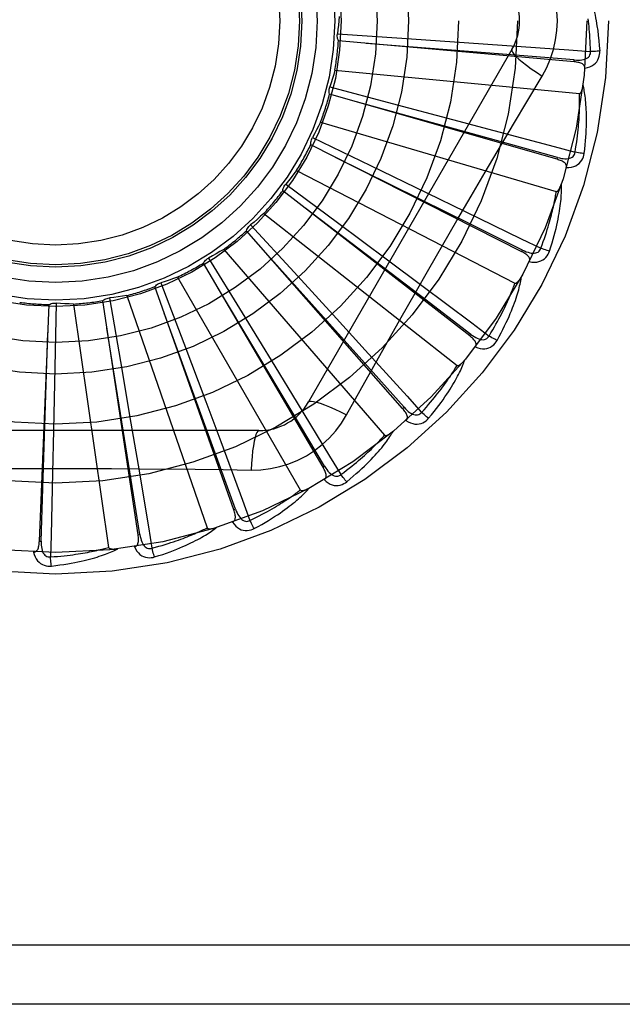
# Model space of a CAD drawing. Header units: inches. Extents: x 0 to 221, y 0 to 143.
# Tile 149 of 256: x 40.097 to 40.403, y 100.071 to 100.571. Entities that reach past the tile are written whole.
import ezdxf

# ---------------------------------------------------------------- set-up
doc = ezdxf.new("R2010")
doc.units = ezdxf.units.IN
doc.header["$LTSCALE"] = 12.1428571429
doc.header["$MEASUREMENT"] = 0
doc.linetypes.add('HIDDEN', pattern=[0.2, 0.1, -0.1])
doc.layers.add('LEFTHAND_DOOR_ASSEMBLY', color=7, linetype='CONTINUOUS')

msp = doc.modelspace()

# ---------------------------------------------------------------- linework, layer by layer
at = {"layer": 'LEFTHAND_DOOR_ASSEMBLY', "color": 8, "linetype": 'HIDDEN'}
for p, q in [((40.2583053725, 100.5640311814), (40.2910262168, 100.5618324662)), ((40.3787391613, 100.5497623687), (40.2588578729, 100.5603945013)), ((40.2910262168, 100.5618324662), (40.32274415, 100.5596428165)), ((40.32274415, 100.5596428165), (40.3444438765, 100.5581109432)), ((40.3471104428, 100.5560067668), (40.2436684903, 100.3768400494)), ((40.37873930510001, 100.549762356), (40.3788236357, 100.5507182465)), ((40.2570274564, 100.5455429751), (40.3814303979, 100.5336639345)), ((40.2544737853, 100.5370228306), (40.286187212, 100.5286713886)), ((40.3700307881, 100.5002196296), (40.2543280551, 100.5333473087)), ((40.286187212, 100.5286713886), (40.3169175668, 100.5205186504)), ((40.2497200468, 100.5191105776), (40.3696267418, 100.4839027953)), ((40.3169175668, 100.5205186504), (40.337935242, 100.5149077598)), ((40.2456000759, 100.5112276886), (40.2751598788, 100.4970253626)), ((40.3521037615, 100.4532202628), (40.2447613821, 100.5076461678)), ((40.3700309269, 100.5002195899), (40.370294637, 100.5011422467)), ((40.2375423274, 100.4945387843), (40.3486190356, 100.4372747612)), ((40.2751598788, 100.4970253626), (40.3037919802, 100.4832041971)), ((40.325606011, 100.4104629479), (40.2305036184, 100.4842199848)), ((40.2320049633, 100.487578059), (40.2583427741, 100.468038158)), ((40.3037919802, 100.4832041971), (40.3233679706, 100.4737170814)), ((40.2209344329, 100.4727156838), (40.3191665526, 100.395465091)), ((40.2141798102, 100.466928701), (40.236343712, 100.442757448)), ((40.2583427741, 100.468038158), (40.2838417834, 100.4490480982)), ((40.2914952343, 100.3734930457), (40.2120700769, 100.4639154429)), ((40.3525374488, 100.4540762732), (40.3426174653, 100.4589952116)), ((40.2004966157, 100.4544300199), (40.2823337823, 100.359984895)), ((40.3521038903, 100.4532201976), (40.3525374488, 100.4540762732)), ((40.1927688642, 100.4500259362), (40.2099577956, 100.4220969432)), ((40.2838417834, 100.4490480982), (40.3012685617, 100.4360276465)), ((40.2510042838, 100.3436467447), (40.1901269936, 100.4474664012)), ((40.1769675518, 100.4403426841), (40.2394519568, 100.3321165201)), ((40.236343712, 100.442757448), (40.2577880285, 100.419284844)), ((40.2055966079, 100.3220027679), (40.1654674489, 100.435467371)), ((40.1685459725, 100.4374806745), (40.1801386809, 100.4068033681)), ((40.1423866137, 100.4297463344), (40.1479641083, 100.3974294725)), ((40.151197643, 100.4309628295), (40.1920709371, 100.3128672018)), ((40.1067140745, 100.3061261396), (40.1116299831, 100.4263775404)), ((40.1152362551, 100.4271024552), (40.1145969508, 100.3943140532)), ((40.1241182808, 100.4266294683), (40.1419031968, 100.3029326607)), ((40.1569133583, 100.3093433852), (40.1389827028, 100.4283520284)), ((40.2099577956, 100.4220969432), (40.2265723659, 100.3949901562)), ((40.2577880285, 100.419284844), (40.2724357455, 100.4032016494)), ((40.3256061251, 100.4104628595), (40.326193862, 100.4112214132)), ((40.1801386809, 100.4068033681), (40.1913230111, 100.377042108)), ((40.1145969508, 100.3943140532), (40.1139189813, 100.362527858)), ((40.1479641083, 100.3974294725), (40.1533139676, 100.3660893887)), ((40.2265723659, 100.3949901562), (40.2379116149, 100.3764255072)), ((40.2629988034, 100.3702793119), (40.2699018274, 100.3826544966)), ((40.1913230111, 100.377042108), (40.1989439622, 100.3566669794)), ((40.2914953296, 100.3734929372), (40.2922160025, 100.374126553)), ((40.1533139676, 100.3660893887), (40.1569411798, 100.3446401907)), ((40.2184094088, 100.362256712), (40.0115255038, 100.362256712)), ((40.1139189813, 100.362527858), (40.1134213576, 100.3407798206)), ((40.2510043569, 100.3436466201), (40.2518319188, 100.3441323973)), ((40.2055966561, 100.3220026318), (40.2065011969, 100.3223230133)), ((40.1569133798, 100.3093432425), (40.157862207, 100.3094866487)), ((40.1067140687, 100.3061259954), (40.1076728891, 100.3060872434)), ((40.5984674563, 100.1005901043), (39.5064674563, 100.1005901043)), ((40.5984674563, 100.0705901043), (39.5364674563, 100.0705901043))]:
    msp.add_line(p, q, dxfattribs=at)
for points in [[(40.3702091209, 100.5705901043), (40.3699872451, 100.5754672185), (40.3693327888, 100.5802997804), (40.3682482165, 100.5850754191), (40.3667367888, 100.5897475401), (40.3648043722, 100.5942704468), (40.3624573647, 100.5986336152)], [(40.3845822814, 100.5893924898), (40.3848849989, 100.5887252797), (40.3851884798, 100.5880222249), (40.3854919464, 100.5872840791), (40.3857961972, 100.5865081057), (40.3861019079, 100.5856923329), (40.3864083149, 100.5848351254), (40.3867149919, 100.5839348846), (40.3870213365, 100.5829894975), (40.3873266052, 100.58199696), (40.3876304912, 100.5809553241), (40.387932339, 100.5798626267), (40.3882320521, 100.5787168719), (40.3885292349, 100.5775163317), (40.3888235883, 100.5762581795), (40.3891151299, 100.5749403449), (40.389401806, 100.573558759), (40.3896817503, 100.5721081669), (40.3899538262, 100.5705901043)], [(40.2592004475, 100.5728806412), (40.2590265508, 100.5706594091), (40.258819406, 100.5684440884), (40.2585790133, 100.5662346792), (40.2583053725, 100.5640311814)], [(40.3624573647, 100.5425465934), (40.3648008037, 100.5469047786), (40.3667324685, 100.551426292), (40.3682468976, 100.5561025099), (40.3693345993, 100.5608829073), (40.3699890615, 100.5657157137), (40.3702091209, 100.5705901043)], [(40.38706024, 100.5550162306), (40.3870127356, 100.5568659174), (40.3869515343, 100.5586409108), (40.3868759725, 100.5603396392), (40.3867880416, 100.5619668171), (40.386689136, 100.5635256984), (40.3865803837, 100.5650190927), (40.3864630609, 100.5664500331), (40.3863381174, 100.5678211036), (40.3862066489, 100.5691351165), (40.3860694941, 100.5703944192), (40.385927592, 100.5716015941)], [(40.3899538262, 100.5705901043), (40.3903520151, 100.5681547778), (40.3907097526, 100.5656736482), (40.391025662, 100.5631474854), (40.3913002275, 100.5605761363), (40.39153376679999, 100.5579594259), (40.3917247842, 100.5552981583)], [(40.2588578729, 100.5603945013), (40.258623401, 100.5609698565), (40.2584455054, 100.5615623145), (40.2583233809, 100.56217779), (40.2582585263, 100.5628009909), (40.2582527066, 100.563416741), (40.2583053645, 100.5640311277)], [(40.3788236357, 100.5507182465), (40.3466573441, 100.5532931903), (40.2730021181, 100.5591215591)], [(40.3444438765, 100.5581109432), (40.3760422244, 100.5558231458), (40.38706024, 100.5550162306)], [(40.3471102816, 100.5560064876), (40.3470473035, 100.5554384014), (40.3473771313, 100.5546540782), (40.34808087, 100.5536835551), (40.3491455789, 100.552532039), (40.3505724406, 100.5511997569), (40.3523517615, 100.549703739), (40.3544598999, 100.5480649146), (40.3568704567, 100.5463071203), (40.3595627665, 100.5444493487), (40.3624590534, 100.5425455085)], [(40.3788234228, 100.5507197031), (40.3798594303, 100.5506586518), (40.3808422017, 100.5506490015), (40.3817743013, 100.5506935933), (40.3826521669, 100.5507945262), (40.3834751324, 100.5509564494), (40.3842362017, 100.5511802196), (40.3849329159, 100.5514654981), (40.3855480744, 100.5518167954), (40.3860635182, 100.5522368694), (40.3864777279, 100.5527202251), (40.3867822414, 100.5532646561), (40.3869802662, 100.5538445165), (40.3870728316, 100.5544304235), (40.3870605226, 100.5550205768)], [(40.3841648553, 100.5465392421), (40.3854890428, 100.5468417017), (40.3866857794, 100.5472468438), (40.3877631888, 100.5477565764), (40.3887106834, 100.548365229), (40.38952788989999, 100.5490703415), (40.390212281, 100.5498605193), (40.3907626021, 100.5507340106), (40.3911852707, 100.5516568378), (40.3914770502, 100.5526044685), (40.3916580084, 100.5535462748), (40.3917411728, 100.5544399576), (40.3917247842, 100.5552981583)], [(40.3917247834, 100.5552981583), (40.39110852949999, 100.5552320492), (40.3904040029, 100.5551716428), (40.38963525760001, 100.5551191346), (40.38881170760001, 100.5550751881), (40.3879430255, 100.5550405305), (40.3870602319, 100.5550164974)], [(40.3841646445, 100.5465342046), (40.3841603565, 100.546997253), (40.3840741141, 100.5474208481), (40.3839008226, 100.5478061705), (40.3836557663, 100.5481496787), (40.3833516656, 100.5484456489), (40.3829911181, 100.5487018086), (40.3825786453, 100.5489230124), (40.3821211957, 100.5491121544), (40.3816255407, 100.5492724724), (40.3810967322, 100.5494077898), (40.3805415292, 100.5495224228), (40.3799615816, 100.5496181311), (40.3793612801, 100.5496985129), (40.3787391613, 100.5497623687)], [(40.2570274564, 100.5455429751), (40.2564363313, 100.5433947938), (40.2558136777, 100.5412587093), (40.2551594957, 100.5391347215), (40.2544737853, 100.5370228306)], [(40.3334934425, 100.4936834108), (40.347944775, 100.5181562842), (40.355166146, 100.5303368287), (40.3624573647, 100.5425465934)], [(40.2543280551, 100.5333473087), (40.254206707, 100.5339566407), (40.2541441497, 100.5345720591), (40.2541407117, 100.5351995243), (40.2541949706, 100.5358237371), (40.2543057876, 100.5364294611), (40.2544737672, 100.5370227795)], [(40.3814303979, 100.5336639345), (40.3816025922, 100.5336801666), (40.3817617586, 100.5337364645), (40.3819074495, 100.5338367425), (40.3820410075, 100.5339692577), (40.3821631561, 100.5341245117), (40.3822753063, 100.5342996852), (40.3823786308, 100.5344886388), (40.3824745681, 100.5346918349), (40.3825649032, 100.5349079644), (40.3826497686, 100.5351362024), (40.382729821, 100.5353754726), (40.3828052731, 100.535625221), (40.3828764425, 100.5358841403), (40.3829436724, 100.5361534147), (40.3830074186, 100.5364334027), (40.3830676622, 100.5367252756), (40.3831248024, 100.5370301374), (40.3831780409, 100.5373485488), (40.383226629, 100.5376815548), (40.3832708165, 100.5380288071)], [(40.3838293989, 100.503197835), (40.3840999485, 100.5054102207), (40.3843297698, 100.5075313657), (40.3845215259, 100.5095586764), (40.3846781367, 100.511497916), (40.3848019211, 100.5133530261), (40.3848956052, 100.5151273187), (40.3849614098, 100.5168244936), (40.38500188, 100.5184476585), (40.3850191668, 100.520000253), (40.385015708, 100.5214852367), (40.3849936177, 100.522905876), (40.3849552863, 100.5242648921), (40.3849034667, 100.52556547), (40.384838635, 100.526809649), (40.38476199, 100.5280000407), (40.3846734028, 100.5291381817), (40.3845725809, 100.5302259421), (40.3844605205, 100.5312649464), (40.3843374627, 100.5322568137), (40.3842049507, 100.5332034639), (40.3840640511, 100.5341067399), (40.3839161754, 100.534968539), (40.3837632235, 100.5357906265), (40.3836045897, 100.5365752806), (40.3834399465, 100.5373256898), (40.3832699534, 100.5380408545)], [(40.370294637, 100.5011422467), (40.3391969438, 100.5097581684), (40.2679757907, 100.5294205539)], [(40.379195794, 100.5038037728), (40.379499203, 100.5056290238), (40.3797750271, 100.5073835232), (40.38002231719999, 100.5090658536), (40.3802439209, 100.5106802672), (40.3804418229, 100.5122296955), (40.3806176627, 100.5137166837), (40.3807732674, 100.5151439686), (40.3809100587, 100.5165139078), (40.3810296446, 100.5178290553), (40.381133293, 100.5190915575), (40.3812224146, 100.5203037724), (40.3812981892, 100.5214676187), (40.3813619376, 100.5225851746), (40.381414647, 100.5236583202), (40.3814575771, 100.5246890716), (40.3814912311, 100.5256790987), (40.3815164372, 100.5266303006), (40.3815334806, 100.5275440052), (40.3815427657, 100.5284217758), (40.3815447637, 100.5292648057), (40.3815399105, 100.5300743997), (40.3815287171, 100.5308517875), (40.3815116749, 100.5315982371), (40.3814892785, 100.5323149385), (40.3814622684, 100.5330037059), (40.3814303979, 100.5336639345)], [(40.2497200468, 100.5191105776), (40.248733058, 100.5171130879), (40.2477174, 100.5151334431), (40.2466730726, 100.5131716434), (40.2456000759, 100.5112276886)], [(40.337935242, 100.5149077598), (40.368529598, 100.5066812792), (40.379195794, 100.5038037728)], [(40.2447613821, 100.5076461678), (40.2447575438, 100.5082674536), (40.2448125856, 100.5088835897), (40.2449279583, 100.5095003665), (40.2450993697, 100.5101030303), (40.2453228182, 100.5106768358), (40.2456000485, 100.5112276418)], [(40.3426174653, 100.4589952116), (40.3236323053, 100.4684217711), (40.3143481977, 100.4730331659), (40.2574193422, 100.5012075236)], [(40.3747474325, 100.4960246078), (40.3748307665, 100.4964791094), (40.3748261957, 100.4969107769), (40.3747289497, 100.4973218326), (40.37455334, 100.4977056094), (40.3743107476, 100.4980537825), (40.3740051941, 100.4983735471), (40.3736420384, 100.4986688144), (40.3732286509, 100.4989411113), (40.3727722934, 100.4991923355), (40.3722786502, 100.4994252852), (40.3717551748, 100.4996429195), (40.3712038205, 100.499846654), (40.3706295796, 100.500039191), (40.3700307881, 100.5002196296)], [(40.3702947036, 100.5011437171), (40.371300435, 100.5008877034), (40.3722636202, 100.5006922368), (40.3731873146, 100.5005596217), (40.3740684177, 100.5004925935), (40.3749071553, 100.5004958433), (40.3756968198, 100.5005715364), (40.3764349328, 100.5007198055), (40.377105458, 100.5009483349), (40.3776910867, 100.5012632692), (40.3781892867, 100.5016595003), (40.3785913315, 100.5021364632), (40.378895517, 100.5026683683), (40.3790972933, 100.5032261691), (40.3791968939, 100.5038079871)], [(40.374748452, 100.4960279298), (40.3761059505, 100.4960743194), (40.3773577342, 100.4962456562), (40.378512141, 100.4965422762), (40.3795577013, 100.4969606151), (40.3804935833, 100.4974983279), (40.3813151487, 100.4981447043), (40.3820208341, 100.4988982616), (40.3826105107, 100.4997244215), (40.3830763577, 100.5005997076), (40.3834322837, 100.5014902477), (40.3836830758, 100.5023520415), (40.3838293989, 100.503197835)], [(40.3838293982, 100.5031978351), (40.3832117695, 100.5032495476), (40.3825085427, 100.5033235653), (40.3817437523, 100.503417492), (40.380926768, 100.5035301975), (40.3800672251, 100.5036605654), (40.3791958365, 100.5038040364)], [(40.2375423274, 100.4945387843), (40.2361951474, 100.4927641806), (40.2348231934, 100.4910125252), (40.2334264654, 100.489283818), (40.2320049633, 100.487578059)], [(40.2699018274, 100.3826544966), (40.2838014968, 100.4073437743), (40.2907945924, 100.4197156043), (40.297829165, 100.4320849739), (40.3048857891, 100.4444417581), (40.3119906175, 100.4567812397), (40.3191225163, 100.4691064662), (40.3262965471, 100.4814011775), (40.3334934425, 100.4936834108)], [(40.2305036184, 100.4842199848), (40.2306174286, 100.4848307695), (40.2307880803, 100.4854253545), (40.2310180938, 100.4860091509), (40.2313004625, 100.486568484), (40.2316284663, 100.4870896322), (40.2320049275, 100.4875780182)], [(40.3662166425, 100.4535332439), (40.3669009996, 100.455654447), (40.3675280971, 100.4576937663), (40.368100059, 100.4596481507), (40.3686208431, 100.4615227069), (40.3690934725, 100.4633208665), (40.3695212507, 100.4650453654), (40.3699070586, 100.4666994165), (40.3702539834, 100.4682855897), (40.3705647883, 100.4698068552), (40.370842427, 100.471265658), (40.3710895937, 100.472664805), (40.3713091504, 100.4740065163), (40.3715044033, 100.4752933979), (40.3716762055, 100.4765273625), (40.3718262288, 100.4777107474), (40.37195463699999, 100.478845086), (40.3720614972, 100.4799322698), (40.37214809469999, 100.4809737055), (40.3722149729, 100.4819709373), (40.3722640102, 100.4829255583), (40.372296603, 100.4838391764), (40.3723144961, 100.4847133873), (40.3723198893, 100.485549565), (40.372312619, 100.486350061), (40.372292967, 100.4871180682), (40.3722613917, 100.4878524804)], [(40.3696267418, 100.4839027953), (40.3697988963, 100.483886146), (40.3699658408, 100.4839113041), (40.3701278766, 100.4839821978), (40.3702840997, 100.4840870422), (40.3704334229, 100.4842163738), (40.3705766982, 100.4843671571), (40.3707139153, 100.4845331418), (40.370846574, 100.4847145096), (40.3709761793, 100.4849096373), (40.3711027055, 100.4851176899), (40.3712265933, 100.4853374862), (40.3713479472, 100.4855684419), (40.3714668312, 100.4858092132), (40.3715838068, 100.4860608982), (40.371699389, 100.4863237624), (40.3718137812, 100.4865989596), (40.3719292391, 100.4868925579), (40.3720401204, 100.4871900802), (40.3721409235, 100.487477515), (40.3722334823, 100.487759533)], [(40.3617814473, 100.4550051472), (40.3624248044, 100.4567399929), (40.3630276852, 100.4584105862), (40.3635888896, 100.4600157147), (40.3641120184, 100.461559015), (40.36459957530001, 100.4630429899), (40.3650536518, 100.4644698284), (40.3654765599, 100.465841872), (40.3658701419, 100.4671611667), (40.36623646, 100.468429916), (40.3665771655, 100.4696499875), (40.3668940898, 100.4708234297), (40.3671887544, 100.4719519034), (40.3674628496, 100.4730371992), (40.3677177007, 100.4740809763), (40.3679549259, 100.4750849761), (40.3681753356, 100.476050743), (40.3683801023, 100.4769799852), (40.3685697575, 100.4778739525), (40.3687449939, 100.4787341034), (40.3689065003, 100.4795615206), (40.3690549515, 100.4803574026), (40.3691910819, 100.4811228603), (40.3693156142, 100.4818590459), (40.3694292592, 100.4825670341), (40.3695330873, 100.4832484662), (40.3696267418, 100.4839027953)], [(40.326193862, 100.4112214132), (40.3005259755, 100.4307780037), (40.2417143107, 100.4755021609)], [(40.2209344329, 100.4727156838), (40.2192757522, 100.4712281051), (40.2175970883, 100.4697677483), (40.2158984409, 100.4683346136), (40.2141798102, 100.466928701)], [(40.3233679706, 100.4737170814), (40.3518525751, 100.4598492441), (40.3617814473, 100.4550051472)], [(40.2120700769, 100.4639154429), (40.2122974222, 100.4644936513), (40.2125775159, 100.4650451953), (40.212913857, 100.4655749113), (40.2132969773, 100.4660706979), (40.2137176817, 100.4665203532), (40.2141797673, 100.4669286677)], [(40.2004966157, 100.4544300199), (40.1985863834, 100.453283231), (40.1966616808, 100.4521669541), (40.1947225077, 100.4510811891), (40.1927688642, 100.4500259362)], [(40.3525377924, 100.4540777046), (40.353476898, 100.4536359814), (40.3543856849, 100.4532617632), (40.3552675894, 100.4529567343), (40.3561200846, 100.4527241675), (40.3569442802, 100.4525686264), (40.3577339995, 100.4524935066), (40.3584868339, 100.4524994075), (40.3591884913, 100.4525969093), (40.3598231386, 100.4527953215), (40.3603873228, 100.4530901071), (40.3608723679, 100.4534823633), (40.3612717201, 100.4539470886), (40.3615754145, 100.4544566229), (40.361783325, 100.4550090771)], [(40.3662166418, 100.4535332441), (40.3656199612, 100.4537009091), (40.3649434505, 100.4539066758), (40.3642102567, 100.4541436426), (40.363429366, 100.4544089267), (40.3626100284, 100.4546996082), (40.361781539, 100.4550053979)], [(40.1901269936, 100.4474664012), (40.1904596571, 100.4479911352), (40.1908390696, 100.4484797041), (40.191269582, 100.4489361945), (40.1917396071, 100.4493505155), (40.1922378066, 100.4497124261), (40.1927688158, 100.4500259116)], [(40.2922160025, 100.374126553), (40.2707130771, 100.3981874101), (40.2214283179, 100.4532335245)], [(40.3559412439, 100.4482083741), (40.356109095, 100.4486389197), (40.3561863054, 100.4490636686), (40.3561686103, 100.4494857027), (40.3560688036, 100.4498957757), (40.3558964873, 100.4502835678), (40.3556569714, 100.4506553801), (40.3553562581, 100.4510140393), (40.3550018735, 100.4513596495), (40.3546013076, 100.4516926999), (40.3541606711, 100.4520148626), (40.3536878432, 100.4523276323), (40.3531850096, 100.4526320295), (40.3526575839, 100.4529297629), (40.3521037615, 100.4532202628)], [(40.3559428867, 100.4482114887), (40.3572846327, 100.4480001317), (40.3585462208, 100.4479314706), (40.3597359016, 100.4480042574), (40.3608417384, 100.4482171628), (40.3618624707, 100.4485680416), (40.3627915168, 100.4490472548), (40.3636270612, 100.4496536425), (40.3643624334, 100.4503532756), (40.3649855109, 100.451124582), (40.3655035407, 100.4519316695), (40.3659128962, 100.4527304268), (40.3662166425, 100.4535332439)], [(40.1769675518, 100.4403426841), (40.1748748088, 100.439578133), (40.1727736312, 100.438846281), (40.1706640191, 100.4381471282), (40.1685459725, 100.4374806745)], [(40.3395230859, 100.4080993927), (40.3405965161, 100.4100527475), (40.3415982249, 100.4119365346), (40.3425297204, 100.4137473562), (40.3433958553, 100.4154894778), (40.3442002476, 100.4171656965), (40.3449466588, 100.418778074), (40.3456385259, 100.4203292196), (40.3462793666, 100.4218210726), (40.3468724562, 100.4232560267), (40.3474211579, 100.4246359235), (40.3479286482, 100.4259630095), (40.34839815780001, 100.427238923), (40.3488334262, 100.4284655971), (40.3492356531, 100.4296447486), (40.3496069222, 100.4307783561), (40.349947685, 100.4318678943), (40.3502583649, 100.4329152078), (40.3505404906, 100.4339214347), (40.3507948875, 100.4348879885), (40.3510237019, 100.4358160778), (40.351228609, 100.4367070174), (40.3514116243, 100.4375620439), (40.3515751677, 100.4383820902), (40.3517195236, 100.439169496), (40.3518455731, 100.4399273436), (40.3519535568, 100.4406544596)], [(40.3486190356, 100.4372747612), (40.3487849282, 100.4372258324), (40.348953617, 100.4372189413), (40.3491261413, 100.4372578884), (40.3492993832, 100.4373312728), (40.3494704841, 100.4374300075), (40.3496397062, 100.437550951), (40.3498058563, 100.4376879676), (40.3499704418, 100.4378409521), (40.3501346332, 100.4380080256), (40.3502982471, 100.4381883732), (40.3504614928, 100.4383807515), (40.3506243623, 100.4385845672), (40.3507866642, 100.4387984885), (40.3509491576, 100.4390234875), (40.35111239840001, 100.4392597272), (40.3512768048, 100.4395083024), (40.3514430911, 100.439769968), (40.3516109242, 100.4400459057), (40.3517801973, 100.440337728), (40.351950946, 100.4406448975)], [(40.1654674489, 100.435467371), (40.1658934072, 100.4359196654), (40.1663584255, 100.4363276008), (40.1668675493, 100.4366943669), (40.1674074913, 100.4370122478), (40.1679651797, 100.4372733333), (40.16854592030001, 100.4374806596)], [(40.2518319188, 100.3441323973), (40.2352711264, 100.3718278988), (40.1972945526, 100.4352064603)], [(40.3012685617, 100.4360276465), (40.3266139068, 100.4170196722), (40.3354466, 100.410384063)], [(40.3354466, 100.410384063), (40.3364066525, 100.4119658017), (40.3373148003, 100.4134921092), (40.3381696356, 100.4149620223), (40.3389753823, 100.4163784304), (40.3397349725, 100.4177433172), (40.3404508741, 100.4190584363), (40.3411258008, 100.4203256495), (40.3417619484, 100.4215466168), (40.342361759, 100.4227231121), (40.3429272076, 100.4238566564), (40.34346048, 100.4249489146), (40.3439633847, 100.4260012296), (40.3444379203, 100.4270150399), (40.3448857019, 100.4279917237), (40.3453086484, 100.4289326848), (40.3457078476, 100.4298392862), (40.3460847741, 100.4307129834), (40.3464401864, 100.4315549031), (40.3467750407, 100.4323663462), (40.3470902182, 100.4331482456), (40.3473866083, 100.4339016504), (40.3476651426, 100.4346275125), (40.3479267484, 100.4353268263), (40.3481723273, 100.4360005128), (40.348403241, 100.436649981), (40.3486190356, 100.4372747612)], [(40.1389827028, 100.4283520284), (40.1394865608, 100.4287155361), (40.1400203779, 100.4290280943), (40.1405897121, 100.4292918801), (40.141180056, 100.4295018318), (40.141777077, 100.429652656), (40.1423865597, 100.4297463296)], [(40.151197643, 100.4309628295), (40.1489980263, 100.430608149), (40.1467963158, 100.430287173), (40.1445925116, 100.4299999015), (40.1423866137, 100.4297463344)], [(40.1116299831, 100.4263775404), (40.1121935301, 100.4266391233), (40.1127768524, 100.4268450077), (40.1133858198, 100.4269962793), (40.114005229, 100.4270907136), (40.1146200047, 100.4271258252), (40.1152362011, 100.4271024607)], [(40.1241182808, 100.4266294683), (40.1218912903, 100.4266974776), (40.1196686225, 100.4267989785), (40.1174502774, 100.426933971), (40.1152362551, 100.4271024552)], [(40.2065011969, 100.3223230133), (40.1954810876, 100.3526521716), (40.1701852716, 100.4220725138)], [(40.157862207, 100.3094866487), (40.1527810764, 100.3413532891), (40.141080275, 100.41430638)], [(40.1076728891, 100.3060872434), (40.1087143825, 100.3383396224), (40.111031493, 100.4121887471)], [(40.3284253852, 100.4048148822), (40.3286718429, 100.4052061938), (40.3288281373, 100.4056088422), (40.3288906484, 100.4060266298), (40.3288702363, 100.4064481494), (40.3287744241, 100.4068615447), (40.3286096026, 100.4072719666), (40.3283822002, 100.4076810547), (40.328099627, 100.408087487), (40.32776933, 100.4084903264), (40.3273976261, 100.4088900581), (40.3269925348, 100.409286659), (40.3265563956, 100.4096807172), (40.3260948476, 100.4100728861), (40.325606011, 100.4104629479)], [(40.3261944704, 100.4112227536), (40.3270330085, 100.4106112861), (40.3278545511, 100.4100718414), (40.3286627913, 100.4096054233), (40.3294558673, 100.4092157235), (40.33023573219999, 100.4089070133), (40.3309969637, 100.4086837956), (40.3317373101, 100.408547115), (40.3324447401, 100.4085100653), (40.3331054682, 100.4085847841), (40.3337152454, 100.4087674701), (40.3342657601, 100.4090608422), (40.3347458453, 100.4094415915), (40.3351404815, 100.4098844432), (40.3354491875, 100.4103875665)], [(40.3395230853, 100.4080993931), (40.3389689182, 100.4083769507), (40.3383435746, 100.4087070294), (40.3376684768, 100.4090784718), (40.3369519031, 100.4094867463), (40.3362023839, 100.4099272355), (40.3354467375, 100.4103842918)], [(40.3284278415, 100.4048181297), (40.3297053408, 100.4043566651), (40.3309311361, 100.4040504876), (40.3321130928, 100.4038968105), (40.3332392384, 100.4038965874), (40.3343079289, 100.4040479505), (40.3353108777, 100.4043426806), (40.3362460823, 100.4047799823), (40.3371005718, 100.405327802), (40.3378583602, 100.4059672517), (40.3385197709, 100.4066617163), (40.3390728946, 100.407368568), (40.3395230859, 100.4080993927)], [(40.2724357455, 100.4032016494), (40.2937257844, 100.3797405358), (40.301143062, 100.3715532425)], [(40.301143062, 100.3715532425), (40.302385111, 100.3729247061), (40.3035657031, 100.3742515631), (40.3046832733, 100.3755331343), (40.3057425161, 100.3767714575), (40.306746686, 100.3779679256), (40.3076985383, 100.3791237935), (40.3086010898, 100.3802403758), (40.309456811, 100.381318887), (40.3102684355, 100.3823606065), (40.3110381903, 100.3833666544), (40.311768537, 100.3843382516), (40.3124615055, 100.3852763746), (40.3131193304, 100.3861820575), (40.3137438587, 100.3870563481), (40.3143372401, 100.3879002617), (40.3149008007, 100.3887149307), (40.3154362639, 100.3895015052), (40.3159445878, 100.3902609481), (40.3164269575, 100.3909943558), (40.3168844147, 100.3917024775), (40.3173180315, 100.3923861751), (40.3177289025, 100.393046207), (40.3181181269, 100.393683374), (40.3184867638, 100.39429841), (40.3188364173, 100.3948924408), (40.3191665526, 100.395465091)], [(40.3047135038, 100.3685383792), (40.3061372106, 100.3702532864), (40.3074773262, 100.3719134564), (40.3087346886, 100.3735152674), (40.30991487, 100.3750619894), (40.3110219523, 100.3765556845), (40.3120600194, 100.3779976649), (40.3130329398, 100.3793898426), (40.3139445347, 100.380733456), (40.3147984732, 100.3820302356), (40.3155984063, 100.3832813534), (40.3163478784, 100.3844884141), (40.3170503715, 100.3856524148), (40.3177099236, 100.3867745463), (40.3183280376, 100.387856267), (40.3189071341, 100.3888991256), (40.3194479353, 100.3899044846), (40.3199512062, 100.3908740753), (40.3204186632, 100.3918087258), (40.3208513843, 100.3927096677), (40.3212517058, 100.3935776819), (40.3216215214, 100.3944137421), (40.3219630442, 100.3952186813), (40.3222788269, 100.3959929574), (40.3225695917, 100.3967388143), (40.3228367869, 100.3974591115), (40.3230804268, 100.3981526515)], [(40.3191665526, 100.395465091), (40.3193201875, 100.395385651), (40.3194845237, 100.3953469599), (40.319661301, 100.3953525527), (40.3198453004, 100.3953918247), (40.3200319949, 100.3954563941), (40.3202210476, 100.3955431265), (40.3204101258, 100.3956462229), (40.3206006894, 100.3957652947), (40.3207935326, 100.3958982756), (40.3209883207, 100.3960443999), (40.3211850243, 100.3962024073), (40.3213835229, 100.3963717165), (40.3215833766, 100.3965510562), (40.3217855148, 100.396741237), (40.3219905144, 100.3969423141), (40.3221989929, 100.397155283), (40.3224153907, 100.397385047), (40.3226288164, 100.3976199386), (40.322828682, 100.3978486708), (40.3230185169, 100.398075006)], [(40.2379116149, 100.3764255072), (40.2543768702, 100.3493592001), (40.2601106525, 100.3399161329)], [(40.2436684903, 100.3768400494), (40.2441289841, 100.3771788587), (40.2449732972, 100.3772854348), (40.2461657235, 100.37716123), (40.2476952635, 100.3768149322), (40.2495624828, 100.376245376), (40.251747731, 100.3754524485), (40.2542211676, 100.3744461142), (40.2569486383, 100.3732374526), (40.2599030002, 100.3718350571), (40.2629988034, 100.3702793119)], [(40.2922168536, 100.374127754), (40.2929245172, 100.3733686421), (40.2936291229, 100.372683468), (40.294334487, 100.3720725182), (40.2950394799, 100.3715397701), (40.2957468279, 100.3710890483), (40.2964520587, 100.3707258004), (40.2971531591, 100.3704514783), (40.2978407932, 100.3702812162), (40.2985037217, 100.3702295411), (40.299137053, 100.3702935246), (40.2997331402, 100.3704774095), (40.3002766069, 100.3707604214), (40.3007479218, 100.3711205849), (40.3011462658, 100.3715561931)], [(40.2144260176, 100.3422358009), (40.2193602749, 100.3423859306), (40.2242276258, 100.3429701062), (40.2290130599, 100.3439858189), (40.2336834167, 100.3454242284), (40.238214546, 100.3472778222), (40.2425638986, 100.3495306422), (40.2466923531, 100.3521685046), (40.2505690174, 100.3551652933), (40.2541604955, 100.3584921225), (40.2574446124, 100.3621335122), (40.2603936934, 100.3660667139), (40.2629988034, 100.3702793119)], [(40.293195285, 100.3674141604), (40.293511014, 100.3677513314), (40.2937404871, 100.3681168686), (40.29388090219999, 100.3685152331), (40.2939406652, 100.3689330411), (40.29392482, 100.3693570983), (40.2938406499, 100.3697912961), (40.2936947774, 100.3702360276), (40.2934942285, 100.3706885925), (40.2932461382, 100.3711466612), (40.2929568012, 100.3716095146), (40.2926340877, 100.3720756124), (40.2922804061, 100.3725450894), (40.2919014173, 100.3730175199), (40.2914952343, 100.3734930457)], [(40.3047135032, 100.3685383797), (40.3042218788, 100.3689157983), (40.3036703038, 100.3693582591), (40.3030777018, 100.3698507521), (40.302451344, 100.3703872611), (40.3017987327, 100.3709616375), (40.3011432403, 100.3715534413)], [(40.2931977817, 100.3674162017), (40.2943648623, 100.366721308), (40.2955105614, 100.3661886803), (40.296642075, 100.3658140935), (40.29774782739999, 100.36560075), (40.298825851, 100.3655471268), (40.2998664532, 100.3656467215), (40.3008675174, 100.3658991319), (40.3018102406, 100.3662753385), (40.3026753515, 100.3667598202), (40.3034562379, 100.3673165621), (40.3041331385, 100.3679059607), (40.3047135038, 100.3685383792)], [(40.218409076, 100.3622567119), (40.2178856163, 100.362027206), (40.2173712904, 100.3613494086), (40.2168826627, 100.3602546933), (40.2164177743, 100.3587568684), (40.215977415, 100.3568550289), (40.2155714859, 100.3545660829), (40.2152062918, 100.3519209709), (40.2148892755, 100.3489544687), (40.2146265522, 100.3456939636), (40.2144259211, 100.3422337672)], [(40.2601106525, 100.3399161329), (40.2615898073, 100.3410277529), (40.2630001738, 100.3421072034), (40.264340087, 100.3431541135), (40.2656145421, 100.3441695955), (40.2668269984, 100.3451544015), (40.267980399, 100.3461092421), (40.2690779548, 100.3470348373), (40.2701223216, 100.3479319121), (40.2711164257, 100.3488012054), (40.2720626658, 100.3496433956), (40.2729636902, 100.3504592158), (40.2738216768, 100.3512492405), (40.2746390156, 100.3520140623), (40.2754177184, 100.3527543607), (40.2761600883, 100.3534707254), (40.2768676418, 100.3541640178), (40.2775422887, 100.3548350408), (40.278185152, 100.3554845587), (40.2787976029, 100.3561134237), (40.2793808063, 100.3567221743), (40.2799359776, 100.3573114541), (40.2804643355, 100.3578818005), (40.2809671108, 100.3584337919), (40.2814454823, 100.3589679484), (40.2819012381, 100.3594850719), (40.2823337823, 100.359984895)], [(40.2630460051, 100.3362800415), (40.264768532, 100.3376945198), (40.2663986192, 100.3390710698), (40.2679364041, 100.3404059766), (40.2693879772, 100.3417013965), (40.2707577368, 100.3429585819), (40.2720499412, 100.3441780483), (40.273268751, 100.3453609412), (40.2744181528, 100.3465077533), (40.2755020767, 100.3476194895), (40.2765243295, 100.3486966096), (40.2774886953, 100.3497400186), (40.2783987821, 100.3507500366), (40.27925878, 100.3517270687), (40.2800704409, 100.3526722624), (40.2808364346, 100.3535866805), (40.2815577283, 100.3544715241), (40.2822354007, 100.3553283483), (40.2828712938, 100.3561576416), (40.2834666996, 100.3569604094), (40.2840240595, 100.357736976), (40.2845454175, 100.3584879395), (40.2850331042, 100.3592136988), (40.2854897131, 100.3599142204), (40.2859163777, 100.3605915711), (40.2863150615, 100.3612482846), (40.2866855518, 100.3618831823)], [(40.2823337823, 100.359984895), (40.2824696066, 100.359877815), (40.2826236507, 100.3598087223), (40.2827982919, 100.3597807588), (40.2829863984, 100.3597844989), (40.283181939, 100.3598125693), (40.2833839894, 100.3598619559), (40.28358916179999, 100.3599274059), (40.2837988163, 100.3600082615), (40.2840133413, 100.3601023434), (40.2842322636, 100.3602089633), (40.2844553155, 100.3603268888), (40.284682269, 100.3604555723), (40.2849124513, 100.3605938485), (40.2851469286, 100.3607423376), (40.2853862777, 100.3609009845), (40.2856312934, 100.36107065), (40.2858826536, 100.3612515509), (40.286141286, 100.3614455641), (40.2864084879, 100.3616548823), (40.286683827, 100.3618787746)], [(40.1989439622, 100.3566669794), (40.2099893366, 100.3269737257), (40.21383238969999, 100.3166161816)], [(40.1569411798, 100.3446401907), (40.1621674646, 100.313393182), (40.1639808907, 100.3024955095)], [(40.2518329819, 100.3441334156), (40.2523841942, 100.3432540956), (40.2529463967, 100.342447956), (40.2535233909, 100.3417145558), (40.2541148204, 100.3410580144), (40.254724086, 100.3404815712), (40.2553478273, 100.3399914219), (40.2559843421, 100.3395893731), (40.2566273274, 100.3392920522), (40.2572684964, 100.3391158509), (40.2579024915, 100.3390588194), (40.2585226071, 100.339126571), (40.259109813, 100.3393016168), (40.259640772, 100.3395660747), (40.2601143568, 100.3399184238)], [(40.0296776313, 100.3424451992), (40.0580090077, 100.3427523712), (40.0722198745, 100.3428820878), (40.0864493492, 100.342974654), (40.1006789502, 100.3430418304), (40.114917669, 100.3430586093), (40.1291575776, 100.343044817), (40.1433921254, 100.3429792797), (40.1576272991, 100.3428877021)], [(40.1134213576, 100.3407798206), (40.1126396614, 100.3091084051), (40.1123579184, 100.2980644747)], [(40.1576272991, 100.3428877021), (40.1860470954, 100.3426089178), (40.2002064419, 100.3424452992), (40.2144260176, 100.3422358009)], [(40.2515226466, 100.3373555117), (40.2518968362, 100.3376271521), (40.2521915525, 100.3379428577), (40.2524048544, 100.3383075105), (40.252542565, 100.3387064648), (40.2526072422, 100.3391258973), (40.2526067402, 100.3395682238), (40.2525476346, 100.3400325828), (40.2524363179, 100.3405149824), (40.2522793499, 100.3410117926), (40.2520828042, 100.3415210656), (40.2518541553, 100.342039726), (40.2515957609, 100.342567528), (40.2513130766, 100.3431030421), (40.2510042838, 100.3436467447)], [(40.2630460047, 100.3362800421), (40.2626346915, 100.3367436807), (40.2621768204, 100.337282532), (40.2616881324, 100.3378782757), (40.2611746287, 100.3385236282), (40.2606425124, 100.3392111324), (40.2601108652, 100.3399162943)], [(40.2515260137, 100.337357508), (40.2525404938, 100.3364543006), (40.2535646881, 100.3357144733), (40.2546048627, 100.3351325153), (40.2556502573, 100.3347137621), (40.2566986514, 100.3344570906), (40.257739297, 100.3343579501), (40.2587700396, 100.3344163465), (40.2597669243, 100.334607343), (40.2607080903, 100.3349193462), (40.2615802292, 100.3353182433), (40.2623564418, 100.3357688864), (40.2630460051, 100.3362800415)], [(40.21383238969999, 100.3166161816), (40.2154951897, 100.3174277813), (40.2170843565, 100.3182208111), (40.2185981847, 100.3189952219), (40.22004179, 100.3197511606), (40.2214187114, 100.320488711), (40.2227319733, 100.3212080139), (40.2239848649, 100.3219091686), (40.2251801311, 100.3225923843), (40.2263207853, 100.323257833), (40.2274093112, 100.3239057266), (40.2284484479, 100.3245362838), (40.2294404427, 100.3251496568), (40.2303877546, 100.3257459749), (40.2312924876, 100.3263255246), (40.2321570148, 100.3268884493), (40.2329829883, 100.3274353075), (40.2337724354, 100.3279665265), (40.2345266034, 100.3284826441), (40.2352470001, 100.3289842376), (40.235934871, 100.3294716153), (40.2365915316, 100.3299451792), (40.2372182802, 100.3304052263), (40.2378164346, 100.3308520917), (40.2383872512, 100.3312860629), (40.2389326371, 100.3317075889), (40.2394519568, 100.3321165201)], [(40.2160265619, 100.31249028), (40.2179856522, 100.3135532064), (40.2198467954, 100.3145963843), (40.2216094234, 100.3156161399), (40.2232799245, 100.3166134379), (40.2248628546, 100.3175886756), (40.2263624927, 100.3185415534), (40.227783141, 100.3194724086), (40.2291288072, 100.3203809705), (40.2304035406, 100.3212674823), (40.2316111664, 100.3221316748), (40.2327555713, 100.3229737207), (40.2338403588, 100.3237932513), (40.2348697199, 100.3245898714), (40.2358455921, 100.3253643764), (40.2367707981, 100.3261173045), (40.2376465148, 100.3268496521), (40.2384740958, 100.3275627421), (40.2392554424, 100.3282567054), (40.2399920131, 100.3289322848), (40.240686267, 100.3295893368), (40.2413403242, 100.3302280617), (40.2419565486, 100.3308484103), (40.2425374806, 100.3314498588), (40.2430846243, 100.3320342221), (40.2436003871, 100.3326036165), (40.2440843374, 100.333156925)], [(40.2394519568, 100.3321165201), (40.2395650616, 100.3319856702), (40.2397032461, 100.3318886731), (40.2398694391, 100.3318281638), (40.24005485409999, 100.3317962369), (40.2402521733, 100.3317867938), (40.240459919, 100.3317970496), (40.2406737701, 100.3318224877), (40.2408949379, 100.3318622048), (40.2411233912, 100.3319139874), (40.2413585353, 100.3319772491), (40.2415998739, 100.3320508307), (40.2418470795, 100.3321342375), (40.2420992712, 100.3322264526), (40.2423576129, 100.3323278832), (40.2426226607, 100.3324383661), (40.242895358, 100.332558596), (40.2431767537, 100.3326888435), (40.2434670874, 100.3328302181), (40.2437670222, 100.3329840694), (40.2440763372, 100.3331499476)], [(40.2049152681, 100.3157272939), (40.2053338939, 100.3159230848), (40.2056829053, 100.3161772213), (40.2059613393, 100.3164948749), (40.206172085, 100.316860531), (40.206314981, 100.3172601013), (40.2063982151, 100.3176944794), (40.2064280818, 100.3181615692), (40.2064101, 100.3186562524), (40.2063500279, 100.3191737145), (40.2062534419, 100.3197109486), (40.2061270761, 100.3202635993), (40.2059732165, 100.3208308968), (40.20579696, 100.321410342), (40.2055966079, 100.3220027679)], [(40.2065024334, 100.3223238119), (40.2068772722, 100.3213560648), (40.207276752, 100.3204580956), (40.2077045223, 100.3196287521), (40.2081610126, 100.3188721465), (40.2086501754, 100.3181908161), (40.2091698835, 100.3175914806), (40.20971880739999, 100.3170762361), (40.2102939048, 100.3166626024), (40.2108901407, 100.3163682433), (40.2115018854, 100.316192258), (40.2121236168, 100.3161414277), (40.2127333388, 100.3162021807), (40.2133047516, 100.3163613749), (40.2138364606, 100.3166177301)], [(40.2049186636, 100.3157284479), (40.2057438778, 100.3146495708), (40.2066095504, 100.313729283), (40.2075207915, 100.3129609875), (40.20846804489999, 100.3123519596), (40.2094489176, 100.3119015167), (40.2104519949, 100.3116072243), (40.2114751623, 100.3114694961), (40.2124901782, 100.3114683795), (40.213473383, 100.3115966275), (40.214405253, 100.3118232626), (40.2152527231, 100.3121188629), (40.2160265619, 100.31249028)], [(40.2160265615, 100.3124902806), (40.2157104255, 100.3130233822), (40.215362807, 100.3136391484), (40.2149956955, 100.3143166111), (40.2146136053, 100.3150474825), (40.214221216, 100.3158232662), (40.2138326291, 100.3166162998)], [(40.1550568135, 100.3033103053), (40.15550485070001, 100.3034233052), (40.1558956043, 100.3036067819), (40.1562291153, 100.3038659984), (40.156505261, 100.3041851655), (40.1567211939, 100.3045504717), (40.1568851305, 100.3049612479), (40.1570028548, 100.3054142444), (40.1570788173, 100.3059033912), (40.1571177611, 100.3064228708), (40.1571245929, 100.3069686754), (40.1571051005, 100.3075352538), (40.157061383, 100.3081214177), (40.1569979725, 100.3087237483), (40.1569133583, 100.3093433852)], [(40.1578635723, 100.309487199), (40.15804849, 100.3084660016), (40.1582708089, 100.3075086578), (40.1585338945, 100.3066133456), (40.1588389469, 100.3057840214), (40.1591903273, 100.3050224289), (40.1595872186, 100.3043355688), (40.1600287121, 100.3037257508), (40.160515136, 100.3032107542), (40.1610448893, 100.3028088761), (40.1616122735, 100.3025202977), (40.1622131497, 100.3023527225), (40.1628233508, 100.302296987), (40.1634145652, 100.3023451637), (40.1639851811, 100.3024962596)], [(40.1639808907, 100.3024955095), (40.165767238, 100.3029777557), (40.1674777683, 100.3034557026), (40.1691107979, 100.3039296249), (40.1706713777, 100.3043986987), (40.1721629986, 100.3048623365), (40.1735886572, 100.3053201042), (40.1749516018, 100.3057714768), (40.1762545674, 100.3062161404), (40.1775005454, 100.3066536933), (40.1786920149, 100.3070838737), (40.1798317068, 100.307506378), (40.1809218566, 100.3079209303), (40.1819649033, 100.3083271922), (40.1829629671, 100.3087250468), (40.1839184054, 100.3091141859), (40.184832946, 100.3094948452), (40.1857086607, 100.3098670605), (40.1865468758, 100.3102311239), (40.1873491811, 100.310587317), (40.1881168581, 100.3109357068), (40.1888512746, 100.3112764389), (40.1895537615, 100.3116095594), (40.1902256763, 100.3119351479), (40.1908683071, 100.3122532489), (40.1914836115, 100.3125639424), (40.1920709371, 100.3128672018)], [(40.1653545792, 100.2980289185), (40.1674794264, 100.2987018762), (40.1695043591, 100.2993739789), (40.171428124, 100.3000417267), (40.1732571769, 100.3007048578), (40.1749960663, 100.3013629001), (40.1766489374, 100.3020147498), (40.1782200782, 100.3026599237), (40.1797133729, 100.3032973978), (40.1811328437, 100.3039266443), (40.1824821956, 100.304546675), (40.1837652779, 100.3051569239), (40.184985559, 100.3057563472), (40.1861470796, 100.3063437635), (40.1872518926, 100.3069195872), (40.1883028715, 100.3074838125), (40.1893013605, 100.3080371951), (40.1902489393, 100.3085807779), (40.1911474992, 100.3091143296), (40.1919986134, 100.3096383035), (40.1928046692, 100.3101520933), (40.1935677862, 100.3106554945), (40.1942902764, 100.3111480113), (40.194974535, 100.3116286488), (40.1956223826, 100.3120989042), (40.1962365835, 100.3125604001), (40.1968165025, 100.3130121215)], [(40.1920709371, 100.3128672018), (40.1921572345, 100.3127173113), (40.192274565, 100.3125959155), (40.1924263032, 100.3125050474), (40.1926023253, 100.3124386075), (40.19279429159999, 100.3123919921), (40.1930002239, 100.3123627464), (40.1932150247, 100.3123472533), (40.1934397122, 100.3123443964), (40.193673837, 100.3123520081), (40.1939167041, 100.3123696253), (40.1941676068, 100.3123962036), (40.19442612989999, 100.3124313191), (40.1946912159, 100.3124741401), (40.194964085, 100.3125248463), (40.1952452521, 100.3125831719), (40.19553577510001, 100.3126496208), (40.1958418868, 100.3127258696), (40.1961485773, 100.3128081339), (40.1964412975, 100.3128927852), (40.196724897, 100.312981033)], [(40.1037486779, 100.3005533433), (40.1042104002, 100.3005795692), (40.1046290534, 100.3006858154), (40.105005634, 100.3008772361), (40.1053371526, 100.3011383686), (40.1056183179, 100.3014562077), (40.1058570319, 100.3018285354), (40.1060583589, 100.3022510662), (40.1062255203, 100.3027169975), (40.1063620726, 100.3032197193), (40.106472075, 100.3037543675), (40.1065601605, 100.3043143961), (40.1066281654, 100.3048982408), (40.1066798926, 100.305501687), (40.1067140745, 100.3061261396)], [(40.1076743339, 100.3060875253), (40.107662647, 100.3050497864), (40.1076997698, 100.3040676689), (40.1077886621, 100.3031387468), (40.1079312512, 100.3022666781), (40.1081321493, 100.3014523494), (40.1083918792, 100.3007027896), (40.1087099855, 100.3000204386), (40.1090901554, 100.2994226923), (40.1095342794, 100.2989278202), (40.1100367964, 100.2985370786), (40.1105951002, 100.2982588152), (40.1111837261, 100.2980886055), (40.111773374, 100.2980240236), (40.1123622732, 100.2980643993)], [(40.1037527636, 100.3005532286), (40.1041178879, 100.2992449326), (40.1045795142, 100.2980688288), (40.1051399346, 100.2970168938), (40.1057929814, 100.2960994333), (40.1065361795, 100.295316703), (40.1073580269, 100.2946706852), (40.1082567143, 100.2941625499), (40.1091986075, 100.2937842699), (40.1101590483, 100.293537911), (40.1111083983, 100.2934019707), (40.1120050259, 100.2933614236), (40.1128614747, 100.2934186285)], [(40.1123579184, 100.2980644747), (40.1142032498, 100.2981999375), (40.1159733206, 100.2983455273), (40.1176665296, 100.2985018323), (40.1192876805, 100.2986670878), (40.1208400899, 100.2988400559), (40.1223266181, 100.2990197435), (40.1237503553, 100.2992050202), (40.1251139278, 100.2993950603), (40.1264201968, 100.2995889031), (40.1276715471, 100.2997858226), (40.1288706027, 100.2999850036), (40.1300195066, 100.3001857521), (40.1311205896, 100.3003872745), (40.1321759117, 100.3005890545), (40.133187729, 100.3007903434), (40.1341577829, 100.3009910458), (40.1350881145, 100.3011908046), (40.1359800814, 100.3013896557), (40.136835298, 100.3015875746), (40.1376550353, 100.3017843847), (40.1384406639, 100.3019799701), (40.1391934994, 100.3021741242), (40.1399148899, 100.3023666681), (40.1406061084, 100.302557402), (40.1412690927, 100.3027460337), (40.1419031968, 100.3029326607)], [(40.1128614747, 100.2934186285), (40.1150752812, 100.293677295), (40.117190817, 100.2939540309), (40.1192061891, 100.2942456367), (40.121127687, 100.2945506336), (40.12295968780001, 100.2948676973), (40.1247060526, 100.2951949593), (40.1263709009, 100.2955311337), (40.12795785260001, 100.29587448), (40.1294707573, 100.2962237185), (40.1309130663, 100.296577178), (40.1322884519, 100.296933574), (40.1336001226, 100.2972912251), (40.1348518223, 100.2976482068), (40.1360456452, 100.2980045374), (40.1371844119, 100.2983596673), (40.1382695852, 100.2987140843), (40.1393029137, 100.2990685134), (40.1402862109, 100.2994223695), (40.1412211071, 100.2997758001), (40.1421098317, 100.300127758), (40.1429544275, 100.3004776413), (40.1437570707, 100.3008245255), (40.1445199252, 100.3011669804), (40.1452450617, 100.3015061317), (40.1459355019, 100.3018430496), (40.14659042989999, 100.3021768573)], [(40.1419031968, 100.3029326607), (40.1419595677, 100.3027691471), (40.1420518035, 100.3026277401), (40.1421836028, 100.3025097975), (40.1423438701, 100.3024112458), (40.1425235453, 100.3023291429), (40.1427202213, 100.3022614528), (40.1429282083, 100.3022055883), (40.1431482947, 100.3021602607), (40.1433796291, 100.3021234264), (40.1436214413, 100.3020947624), (40.1438728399, 100.3020733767), (40.1441333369, 100.3020589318), (40.1444017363, 100.3020508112), (40.1446792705, 100.3020489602), (40.1449663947, 100.3020530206), (40.1452642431, 100.3020632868), (40.145573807, 100.3020796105), (40.14589597, 100.3021029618), (40.146232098, 100.3021343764), (40.1465817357, 100.3021735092)], [(40.1550602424, 100.3033107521), (40.1556663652, 100.302095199), (40.1563422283, 100.3010277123), (40.1570916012, 100.3001008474), (40.1579064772, 100.2993235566), (40.1587843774, 100.2986956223), (40.1597136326, 100.2982168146), (40.1606922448, 100.2978879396), (40.1616887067, 100.2976947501), (40.1626784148, 100.2976346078), (40.16363633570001, 100.2976807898), (40.1645244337, 100.2978106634), (40.1653545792, 100.2980289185)], [(40.1653545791, 100.2980289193), (40.1651450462, 100.2986122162), (40.1649202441, 100.2992826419), (40.1646879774, 100.3000173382), (40.1644511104, 100.3008073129), (40.1642126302, 100.3016433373), (40.1639811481, 100.3024955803)], [(40.1128614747, 100.2934186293), (40.112766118, 100.2940310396), (40.1126722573, 100.2947318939), (40.1125832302, 100.2954972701), (40.1125001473, 100.2963177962), (40.1124241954, 100.2971838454), (40.1123581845, 100.2980644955)]]:
    msp.add_lwpolyline(points, dxfattribs=at)
for radius in [0.2812500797, 0.2702837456, 0.235, 0.205, 0.179592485, 0.1635, 0.1452498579, 0.1420000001, 0.133, 0.12525, 0.124, 0.1139999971]:
    msp.add_circle((40.1149674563, 100.5705901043), radius, dxfattribs=at)
for centre, radius, start, end in [((40.3218513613, 100.5705901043), 0.0291666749, 330.0000000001, 30.0000000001), ((40.1149674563, 100.5705901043), 0.1442511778, 350.0007360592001, 355.9469828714), ((40.1149674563, 100.5705901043), 0.1442511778, 339.0916451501, 345.0378919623), ((40.1149674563, 100.5705901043), 0.1442511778, 328.182554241, 334.1288010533), ((40.1149674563, 100.5705901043), 0.1442511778, 317.2734633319, 323.2197101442), ((40.1149674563, 100.5705901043), 0.1442511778, 306.3643724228, 312.3106192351), ((40.1149674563, 100.5705901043), 0.1442511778, 295.4552815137, 301.401528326), ((40.1149674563, 100.5705901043), 0.1442511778, 284.5461906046, 290.4924374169), ((40.1149674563, 100.5705901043), 0.1442511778, 262.7280087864, 268.6742555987), ((40.1149674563, 100.5705901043), 0.1442511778, 273.6370996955, 279.5833465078), ((40.2184094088, 100.3914233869), 0.0291666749, 270, 329.9999999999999)]:
    msp.add_arc(centre, radius, start, end, dxfattribs=at)

doc.saveas('drawing.dxf')
